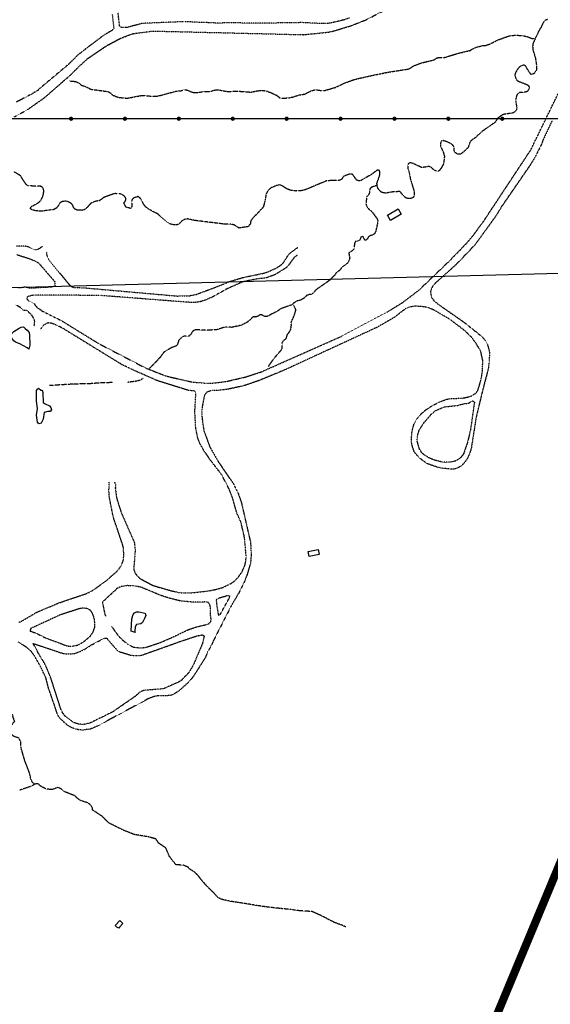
# Model space of a CAD drawing. Header units: feet. Extents: x 0 to 208040, y 0 to 211214.
# Tile 54 of 71: x 193909 to 195878, y 202214 to 205868. Entities that reach past the tile are written whole.
import ezdxf

# ---------------------------------------------------------------- set-up
doc = ezdxf.new("R2010")
doc.units = ezdxf.units.FT
doc.header["$LTSCALE"] = 0.5
doc.header["$MEASUREMENT"] = 0
doc.header["$XCLIPFRAME"] = 0
doc.linetypes.add('HIDDEN2', pattern=[0.1875, 0.125, -0.0625])
doc.linetypes.add('PHANTOM2', pattern=[1.25, 0.625, -0.125, 0.125, -0.125, 0.125, -0.125])
for name, color, linetype in [('Future Property Line', 251, 'PHANTOM2'), ('image', 7, 'CONTINUOUS'), ('LAKE', 11, 'CONTINUOUS'), ('MA-BLDG', 11, 'CONTINUOUS'), ('NAVY-PROP-LINE', 11, 'CONTINUOUS'), ('R-DIRT', 11, 'HIDDEN2'), ('STREAM', 11, 'PHANTOM2'), ('Y', 11, 'CONTINUOUS')]:
    doc.layers.add(name, color=color, linetype=linetype)
picture_1 = doc.add_image_def('image1.jpg', size_in_pixel=(2000, 2400))

# ---------------------------------------------------------------- blocks, each defined once
blk = doc.blocks.new('NAVY', base_point=(196952.6, 209119.5))
at = {"layer": 'Y', "const_width": 7.81}
blk.add_lwpolyline([(196948.7, 209119.5, 1), (196956.5, 209119.5, 1)], format="xyb", close=True, dxfattribs=at)

msp = doc.modelspace()

# ---------------------------------------------------------------- linework, layer by layer
at = {"layer": 'Future Property Line', "const_width": 30}
msp.add_lwpolyline([(192168, 199238.6), (194460.5, 200531.4), (195520.7, 201791.4), (196044.5, 203050.4), (197641.4, 202899.1), (200108.4, 204290.2)], dxfattribs=at)
at = {"layer": 'LAKE'}
for points, elevation in [([(193943.8, 204644.4), (193943.8, 204644.4), (193937.4, 204649.6), (193909.6, 204664.2), (193894.4, 204670.6), (193887.5, 204675.3), (193880, 204685.7), (193878.3, 204694.6), (193880.8, 204702.6), (193887.2, 204710.8), (193907.3, 204723), (193914.9, 204726.3), (193923, 204727.5), (193929.3, 204721.4), (193937.2, 204715.6), (193944.2, 204706.6), (193945.9, 204698), (193947, 204659.6)], 341.8), ([(193992.4, 204493.1), (193994.9, 204484.5), (193996.2, 204447.4), (194003.4, 204441.9), (194020.4, 204435.1), (194025.6, 204428.3), (194027.9, 204420.2), (194022.4, 204413.9), (194014.3, 204413.8), (193999.8, 204410.3), (193996.3, 204385.4), (193989.3, 204370.3), (193980.9, 204367.8), (193975.1, 204373.8), (193972.4, 204400.1), (193975, 204424.3), (193972.4, 204451.6), (193972.4, 204491), (193975, 204496.8), (193979.8, 204500), (193987.5, 204493.2)], 339.1), ([(194337.7, 203593), (194322.8, 203598.1), (194326, 203644), (194330.2, 203660), (194335.8, 203665.9), (194342.9, 203670.1), (194351, 203670.4), (194374.8, 203664.7), (194377.3, 203656.4), (194373.1, 203645.3), (194364.8, 203631), (194358.6, 203625.4), (194342.3, 203622.6), (194337.4, 203614), (194336.2, 203597.7)], 360.7)]:
    msp.add_lwpolyline(points, close=True, dxfattribs=dict(at, elevation=elevation))
at = {"layer": 'MA-BLDG'}
for points, elevation in [([(195324.8, 205145.8), (195285.7, 205122.5), (195274.3, 205141.8), (195313.4, 205165.1)], 276.5), ([(195020.2, 203882.3), (194983.4, 203875), (194979.6, 203894.4), (195016.4, 203901.7)], 339.1), ([(194279.8, 202500), (194292.3, 202513)], 293.9)]:
    msp.add_lwpolyline(points, close=True, dxfattribs=dict(at, elevation=elevation))
at = {"layer": 'MA-BLDG', "elevation": 293.9}
msp.add_lwpolyline([(194292.4, 202512.9), (194281.1, 202524.2), (194263.3, 202505.9), (194269.4, 202500)], dxfattribs=at)
at = {"layer": 'MA-BLDG'}
msp.add_lwpolyline([(194279.8, 202500.2), (194276.7, 202495.9), (194270.3, 202500.2)], dxfattribs=at)
at = {"layer": 'NAVY-PROP-LINE', "elevation": 401.1}
msp.add_lwpolyline([(196500, 207500), (196500, 205500), (192899.1, 205500)], dxfattribs=at)
at = {"layer": 'R-DIRT'}
for points, elevation in [([(193890.4, 205507.6), (193937.9, 205533.5), (194002.2, 205578.8), (194073.2, 205641), (194087.4, 205653.1), (194096, 205660.4), (194137.7, 205701.5), (194160.6, 205722.4), (194234.4, 205772.5), (194282.6, 205798.1), (194324.6, 205814.3), (194333.7, 205816.4), (194403.7, 205825.5), (194963.1, 205812), (195054.4, 205821.5), (195069.7, 205824.4), (195140.6, 205845.8), (195193.3, 205866.7), (195273, 205907.9)], 340), ([(194253, 205886.7), (194258.9, 205832.2), (194221.5, 205809.6), (194167.9, 205769.5), (194123.6, 205735.2), (194087, 205698.9), (193986.6, 205614.7), (193974.6, 205603.6), (193966.8, 205599.2), (193956.9, 205593.7), (193953.5, 205591.5), (193947, 205588.1), (193936.5, 205582.3), (193897.2, 205561.7)], 335), ([(195132.5, 205874.1), (195113.6, 205867), (195069.4, 205856.4), (195053.6, 205853.8), (195035.3, 205853.1), (194958.4, 205856.7), (194784.6, 205854.2), (194694.4, 205856.1), (194643.6, 205854.9), (194519.6, 205860.2), (194364.8, 205853.8), (194305.1, 205838.1), (194286.1, 205838.5), (194279.9, 205844.2), (194274.6, 205894.1)], 245), ([(194938.9, 204994.7), (194924.8, 204981), (194905.4, 204954.6), (194896, 204945.5), (194856.5, 204921), (194825.4, 204909.7), (194792, 204905.8), (194738.7, 204895.1), (194682, 204870.3), (194623.7, 204837.9), (194596.1, 204826), (194580.3, 204821.2), (194561.6, 204818.4), (194545.4, 204818), (194206.9, 204844.2), (193988.7, 204845.5), (193961.2, 204844.7), (193952.7, 204843.6), (193937.1, 204839.1), (193935.8, 204831), (193941.6, 204825.3), (193962.9, 204813.8), (193973.7, 204800), (193993.4, 204786.4), (194064.4, 204750.8), (194202, 204666), (194376.8, 204575), (194446.4, 204547.6), (194468.7, 204541.3), (194550.1, 204523), (194600.4, 204518.7), (194629.4, 204519.2), (194676.7, 204525.3), (194748.8, 204542), (194806.6, 204561.1), (195103.1, 204692.5), (195273.2, 204782.8), (195329.2, 204817.3), (195390.7, 204863.9), (195503.6, 204971.8), (195565.6, 205035.8), (195588.7, 205062.7), (195630.1, 205118.4), (195806, 205384.6), (195917.3, 205613.6)], 345), ([(195884.7, 205493), (195851.3, 205421.8), (195844.8, 205403.9), (195824.4, 205362.8), (195804, 205328.7), (195697.5, 205174.1), (195676, 205138.8), (195598.8, 205032.2), (195528.4, 204958.5), (195451.3, 204889.7), (195440.9, 204876.7), (195436.6, 204868), (195433.9, 204858.9), (195436.4, 204839.6), (195446.5, 204824.2), (195467.1, 204808.3), (195558.1, 204744.9), (195623.8, 204692.2), (195637.6, 204676.7), (195643.8, 204665.1), (195651.6, 204639.7), (195652.7, 204631), (195651.2, 204597.1), (195647.7, 204570.9), (195629.6, 204502.5), (195603, 204392), (195585, 204277.8), (195579.2, 204258.8), (195569.7, 204237.4), (195555.4, 204218.6), (195546.6, 204211.1), (195535.8, 204204.6), (195524.7, 204200.2), (195513.9, 204199.3), (195477.4, 204202.7), (195459, 204206.8), (195419, 204220.7), (195391.8, 204242.3), (195372.9, 204264.4), (195365.4, 204288.2), (195362.9, 204304.2), (195364.3, 204331.2), (195366.8, 204347.3), (195372.8, 204367.7), (195381.8, 204384.6), (195391.2, 204396.3), (195413.3, 204417.6), (195440.2, 204435.2), (195465.8, 204448.2), (195494.4, 204459.2), (195505.8, 204461.1), (195556, 204463.7), (195582.6, 204469.8), (195600.4, 204480.3), (195609.2, 204490.5), (195621.6, 204532.2), (195626.8, 204565.3), (195627.6, 204603.6), (195620.8, 204634.5), (195615.7, 204645.4), (195599.8, 204670.5), (195586.8, 204687.5), (195564.6, 204710.5), (195507.2, 204754.4), (195445.3, 204790.5), (195424.1, 204799.1), (195412, 204801.9), (195377.1, 204804.5), (195357.5, 204801.3), (195348.1, 204797.8), (195339.4, 204793.5), (195298.4, 204762.2), (195235.5, 204725.9), (194891.7, 204567.2), (194797.1, 204528.1), (194741.5, 204509.1), (194681.2, 204495.9), (194649.7, 204492.1), (194620.7, 204490.8), (194604.9, 204485.5), (194597.6, 204479), (194594.4, 204471.2), (194586.2, 204428.2), (194585.1, 204408.2), (194586.3, 204386.1), (194592.9, 204341), (194616.1, 204279.3), (194646, 204228), (194702.7, 204144.7), (194720.1, 204109.3), (194731.6, 204077.1), (194766.2, 203926.3), (194768.4, 203883.2), (194766.8, 203859.2), (194764.9, 203848.1), (194753.8, 203809.2), (194741.3, 203777.6), (194721.9, 203739.4), (194694.2, 203692.1), (194628.7, 203564.3), (194622.2, 203549), (194605.5, 203518.7), (194598.8, 203501.6), (194554.8, 203431.6), (194534.6, 203407.4), (194500.4, 203376.8), (194480.7, 203364.1), (194472.3, 203360.9), (194451.9, 203357.7), (194422.2, 203358.5), (194411.6, 203356.6), (194389.1, 203348.7), (194195.8, 203245), (194173.2, 203235.3), (194145.7, 203231.2), (194129.2, 203232.1), (194112.9, 203235.8), (194094.3, 203244.2), (194085.7, 203249.8), (194060, 203273.4), (194054.5, 203280.9), (194049.1, 203292.1), (194015.7, 203389.6), (194006.7, 203425.3), (193987.4, 203466), (193965.5, 203504.5), (193952.2, 203523.4), (193935, 203538.2), (193903.8, 203558)], 155), ([(193994.1, 205026.2), (193979.2, 205015.8), (193971.1, 205013.3), (193963, 205013.7), (193948.2, 205021.6), (193939.9, 205024.7), (193930.8, 205026.5), (193896.8, 205027.2)], 340), ([(193899, 204995.8), (193946.8, 204980.5), (193970.4, 204970.6), (193979.3, 204964.4), (193985.6, 204958), (194039.4, 204895.6), (194040.8, 204878.3), (194033.1, 204876.1), (194024.6, 204875), (193947.3, 204870.8), (193933.7, 204874.4), (193926.4, 204874.4), (193912.6, 204872.3), (193902.3, 204873.1)], 350.4), ([(194008.3, 205006), (194010.6, 204990), (194018.6, 204975.3), (194093.1, 204884.2), (194101.3, 204877.5), (194111.7, 204873.9), (194146.5, 204872.8), (194493.5, 204842.1), (194536.7, 204842.7), (194564.9, 204848.2), (194670.5, 204888), (194687.3, 204895.9), (194736.7, 204910.6), (194814.9, 204927), (194825.4, 204930.1), (194862, 204946), (194880, 204958), (194889.2, 204967.1), (194906.1, 204994.2), (194914.5, 205002.9), (194941.2, 205022.4)], 353.4), ([(193935.9, 204788.4), (193922.6, 204788.7), (193917.4, 204795.2), (193910.3, 204800.7), (193894.6, 204809.1)], 348.2), ([(193963.6, 204731.4), (193965.2, 204748.7), (193963, 204756.7), (193956.3, 204768.6), (193935.9, 204788.4)], 345), ([(194260.7, 204151.7), (194265.4, 204143.7), (194264.1, 204129.6), (194268.5, 204093.8), (194285.7, 204039.1), (194335.4, 203926.4), (194337.9, 203898), (194333.1, 203836.8), (194333.4, 203825.7), (194338.1, 203813.2), (194346.8, 203802.2), (194357.4, 203792.7), (194404, 203768), (194471.1, 203748.4), (194502.4, 203741.7), (194521.6, 203740.2), (194544.7, 203740.5), (194607.3, 203747.3), (194637.1, 203753.2), (194664.3, 203761.1), (194693.3, 203775.1), (194702.7, 203781.2), (194717.3, 203794.6), (194734.3, 203818.2), (194745.2, 203843.5), (194747.6, 203852.7), (194749.9, 203874.5), (194743.6, 203945.9), (194730.6, 204002.3), (194715.7, 204035.6), (194699.2, 204092.4), (194686.7, 204125.5), (194659.4, 204178.4), (194617.9, 204231.9), (194593.4, 204267.7), (194578.6, 204293.7), (194574.2, 204304.3), (194569.8, 204317.6), (194562.6, 204352.9), (194559.3, 204413.5), (194563.3, 204482.1), (194559.3, 204489.2), (194534.7, 204492), (194421.2, 204527.4), (194324.6, 204569.9), (194289.4, 204587.1), (194068.3, 204722.8), (194045.7, 204734.3), (194026, 204741.5), (194016.9, 204742.1), (194008.7, 204740.1), (193997, 204732.9), (193985.8, 204718.7)], 350), ([(193906.1, 203631.3), (193913.8, 203633.8), (193973.1, 203668.8), (194056.6, 203704), (194155.7, 203737.5), (194165.5, 203741.7), (194185.6, 203753), (194233.6, 203788), (194269.8, 203820.1), (194276.1, 203827), (194283.2, 203836.8), (194288.7, 203847.3), (194293.9, 203860.5), (194295.7, 203879.6), (194295, 203900.6), (194293.9, 203909.3), (194290.5, 203922.5), (194256.6, 204022.2), (194242, 204096.5), (194240.5, 204118.4), (194242, 204152.1)], 355), ([(194249.5, 203616.9), (194275.9, 203580.5), (194287.9, 203568.1), (194309.3, 203550.8), (194326.2, 203541.5), (194334, 203538.9), (194358.2, 203536.1), (194376.3, 203537.9), (194432.8, 203556.9), (194469.9, 203572.8), (194534.2, 203603.6), (194568, 203614.9), (194603.9, 203623.4), (194611.5, 203627), (194617.9, 203632.6), (194619.9, 203640.5), (194617.3, 203661.4), (194617.2, 203688.7), (194614.3, 203698.7), (194608.2, 203705.4), (194600, 203706.7), (194553.8, 203705.6), (194504.9, 203710.6), (194461.1, 203721.4), (194432.5, 203731), (194358.9, 203761.7), (194337.2, 203765.8), (194308.1, 203767.4), (194283.9, 203763), (194268.7, 203755.8), (194263.3, 203749.6), (194216.4, 203706.2)], 360), ([(194216.4, 203706.2), (194225.7, 203659.2), (194228.5, 203654.1)], 360)]:
    msp.add_lwpolyline(points, dxfattribs=dict(at, elevation=elevation))
for points, elevation in [([(195589.9, 204453.1), (195596.7, 204448.2), (195582.7, 204349.4), (195571.9, 204302.1), (195556.1, 204255.5), (195543.7, 204240.6), (195533.7, 204233.5), (195523.6, 204228.8), (195509.1, 204226.1), (195487.5, 204224.8), (195476.1, 204225.9), (195447, 204233.4), (195429.9, 204240.4), (195414.5, 204249.8), (195406.2, 204256), (195399.1, 204263.9), (195392.2, 204276), (195384.3, 204303.6), (195385.9, 204324.4), (195391.4, 204343.4), (195410.9, 204373.6), (195439, 204405.8), (195452.7, 204416.6), (195479.8, 204428.9), (195488.3, 204431.3), (195533.9, 204436.2), (195558.1, 204442.6), (195574.3, 204444.3)], 310), ([(194638.1, 203714.7), (194644.6, 203666.6), (194647.2, 203657.3), (194654.4, 203662), (194687.5, 203721.7), (194689.1, 203729.6), (194678.6, 203729.2), (194647.1, 203719.8)], 360), ([(193947.6, 203599.2), (193970, 203591.3), (194003.5, 203574.2), (194078, 203546.4), (194089.7, 203543.2), (194103.4, 203542.8), (194124.6, 203546.4), (194147.6, 203559.6), (194171.2, 203579.7), (194182, 203595.3), (194188.3, 203613.8), (194188.4, 203630.1), (194185.3, 203648.7), (194180, 203663.6), (194173.2, 203674.2), (194162.3, 203681.4), (194148.3, 203683.7), (194134.8, 203682.8), (194059.3, 203658.4), (193950.3, 203608.1)], 350), ([(193959.4, 203552.6), (194065.1, 203517.3), (194078.7, 203514.2), (194096.9, 203513.6), (194114.9, 203516.2), (194134.6, 203523.8), (194150.1, 203531.2), (194179.1, 203549.4), (194223.6, 203572.2), (194231.7, 203572.5), (194269.3, 203529.3), (194276.2, 203523.3), (194321.9, 203509.2), (194342.4, 203507.5), (194361.3, 203509), (194513.8, 203563.3), (194566.9, 203580.7), (194587.2, 203584.7), (194594, 203580.4), (194587.8, 203553.3), (194553.8, 203473), (194536.9, 203444.3), (194508.7, 203415.2), (194499.4, 203409.4), (194442.9, 203384.5), (194371.5, 203378.5), (194361.2, 203374.6), (194352.7, 203369.5), (194336.1, 203355), (194253.3, 203297.9), (194169.5, 203256.9), (194149.3, 203252.3), (194130.3, 203252.7), (194109.4, 203259.2), (194077.8, 203282.8), (194069.2, 203295.1), (194062.2, 203309.1), (194024.3, 203427.2), (194004, 203474.9), (193979.6, 203515.3)], 350)]:
    msp.add_lwpolyline(points, close=True, dxfattribs=dict(at, elevation=elevation))
at = {"layer": 'STREAM'}
for points, elevation in [([(195869.2, 205868.9), (195859.2, 205865), (195852.6, 205857.8), (195843.6, 205838.8), (195837.2, 205829.7), (195814.3, 205780.3), (195812.5, 205768.7), (195813.9, 205755.2), (195822.9, 205725.1), (195827, 205699), (195827.6, 205685.5), (195824.9, 205676.9), (195816.5, 205666.7), (195806.3, 205664.1), (195791.7, 205686.4), (195788.4, 205694.2), (195780.6, 205699.5), (195772.3, 205697.3), (195763.8, 205691.7), (195758.1, 205685.7), (195749, 205670.8), (195746.9, 205662.6), (195749.3, 205650.9), (195754.4, 205642.6), (195762.6, 205638.1), (195788.8, 205628.5), (195796.1, 205623.8), (195800.6, 205616.9), (195798.8, 205608.5), (195792.4, 205600.8), (195784.2, 205598.6), (195764.7, 205597.1), (195757.1, 205592.8), (195752.9, 205585.4), (195750.9, 205575.6), (195750.3, 205563.6), (195753.9, 205541.3), (195752.1, 205533.1), (195747.1, 205526.1), (195740, 205521.4), (195706.6, 205516.4), (195698.5, 205513.1), (195683, 205502), (195673.8, 205487), (195625.6, 205453.1), (195599.2, 205428.9), (195589.8, 205423.1), (195580.7, 205414.6), (195572.8, 205392.7), (195556, 205376.1), (195545.4, 205369), (195536.2, 205368.5), (195528.2, 205371.9), (195522.4, 205378.6), (195520.5, 205396), (195515.8, 205403.1), (195506.7, 205409), (195482.4, 205418.8), (195473.9, 205417.2), (195470.8, 205409.4), (195470.3, 205401.4), (195472.5, 205393.2), (195480.5, 205377.9), (195485.2, 205361.9), (195484.9, 205353.4), (195481.6, 205331.7), (195472, 205314.9), (195464.7, 205305.9), (195453, 205306.2), (195444.1, 205312.1), (195438.5, 205318), (195428.7, 205322.9), (195401.8, 205318.7), (195369.9, 205333.4), (195362.4, 205336.3), (195354.4, 205336.7), (195349.7, 205329.9), (195349.3, 205316.5), (195355.4, 205298), (195358.5, 205277.1), (195373.5, 205229.5), (195373.2, 205212.7), (195367.6, 205206.5), (195357.6, 205203.4), (195349.1, 205203.9), (195340.8, 205206.8), (195319.8, 205229.9), (195293.4, 205228.3), (195269.1, 205224.1), (195259.5, 205224.8), (195251.8, 205227.6), (195244, 205233.7), (195239.1, 205241.1), (195236.3, 205249.2), (195234.9, 205260.6), (195245.5, 205290.4), (195246, 205299), (195244.7, 205307.7), (195236.8, 205309.8), (195214.1, 205293.1), (195176.9, 205271.3), (195168.2, 205269.4), (195160.1, 205272), (195143.9, 205294.2), (195135.1, 205294.7), (195115.7, 205288.2), (195108.3, 205283.5), (195104.9, 205275.8), (195095.3, 205271), (195070.7, 205271.4), (195047.1, 205269.1), (194970.1, 205236.7), (194955.8, 205233.2), (194934, 205231.8), (194915.4, 205234), (194900.4, 205239.9), (194881.2, 205252.7), (194871.7, 205254.4), (194863.5, 205252.5), (194841.4, 205243), (194833.6, 205236.7), (194826.8, 205227.4), (194823.3, 205218.6), (194819.9, 205196.7), (194813.1, 205171.8), (194772.1, 205128.4), (194766.5, 205120.6), (194765, 205109.5), (194757.1, 205099.7), (194723.3, 205094.3), (194706.6, 205105.2), (194690.9, 205109.1), (194665.4, 205109.3), (194558.3, 205122.7), (194532.5, 205128.2), (194519.7, 205126.2), (194511.1, 205120.3), (194499.2, 205108), (194490.2, 205105.9), (194477.4, 205106.5), (194466.7, 205110.2), (194458.8, 205114.9), (194421.5, 205146.5), (194391.1, 205162.5), (194379.2, 205170.6), (194371.7, 205179.3), (194357.1, 205204.8), (194348.1, 205211.3), (194331.2, 205205.3), (194326, 205199.1), (194326.1, 205173.9), (194320.2, 205167.4), (194303.7, 205171.9), (194296, 205187.1), (194303.7, 205198.7), (194302.6, 205206.9), (194296.8, 205214.1), (194286.6, 205219.9), (194277.4, 205221.8), (194263.8, 205222), (194255.6, 205220.3), (194221.1, 205207.7), (194205.6, 205196), (194194.4, 205194.3), (194180.9, 205190), (194171.2, 205184.4), (194158, 205169), (194150.2, 205162.7), (194140.6, 205160.1), (194122.7, 205161), (194115.2, 205164.1), (194109.4, 205170.8), (194106.9, 205178.5), (194101.8, 205184.9), (194089.3, 205192), (194078.3, 205194.3), (194066.8, 205192.2), (194058.6, 205187.6), (194048.4, 205170.5), (194040.4, 205165.1), (194032.9, 205162), (194023.7, 205161.3), (193995.2, 205157.6), (193986.6, 205157.6), (193980.2, 205157.6), (193972.2, 205157.9), (193964.2, 205159.4), (193956.2, 205161.7), (193948.8, 205166.4), (193952.7, 205174.7), (193969.5, 205182.9), (193976.8, 205187.3), (193983.9, 205192.5), (193989.4, 205199.4), (193994.2, 205209.2), (193997.9, 205220.2), (193998.6, 205228.5), (193998.3, 205237.6), (193994.4, 205245.2), (193987, 205249.4), (193939.3, 205250.9), (193933.2, 205256.4), (193917.3, 205280.1), (193913.2, 205287.7), (193888.6, 205303.2)], 313.1), ([(194092.9, 205640.4), (194116.3, 205638.5), (194128.6, 205632.6), (194138.4, 205624.4), (194151.1, 205620.6), (194174.3, 205609.6), (194237, 205600.8), (194246.2, 205595.7), (194254.9, 205587.4), (194275.9, 205579.5), (194308.8, 205576.2), (194361.5, 205586.4), (194410.3, 205583.2), (194422.8, 205584.5), (194491.2, 205602.6), (194507.2, 205603.8), (194516.3, 205607), (194527.4, 205607.8), (194551.2, 205598.1), (194567.5, 205597.4), (194591.7, 205600.6), (194618.1, 205601.9), (194631.6, 205606.3), (194643, 205607.9), (194681, 205601.2), (194716.3, 205602.7), (194767.5, 205598.8), (194793.2, 205603.9), (194808.9, 205605.5), (194824.2, 205603.2), (194845, 205595.7), (194864, 205586.4), (194876.2, 205576.2), (194907.4, 205577.3), (194923.8, 205580.9), (194947.3, 205588.6), (194967.7, 205591.6), (194991.7, 205603.9), (195007.3, 205607.8), (195024.3, 205605.4), (195042.5, 205605.3), (195081.6, 205616.5), (195113.4, 205632.1), (195148.9, 205644.9), (195192.5, 205655.6), (195276.8, 205673), (195348.6, 205683.9), (195356.6, 205686.6), (195371.2, 205696.5), (195397.9, 205706.7), (195447.3, 205718.7), (195455.7, 205724.9), (195464.3, 205727.9), (195484.3, 205726.9), (195535.4, 205742.8), (195582, 205753.8), (195589.2, 205758.8), (195606.5, 205766.5), (195628.4, 205771.5), (195637, 205771.8), (195655, 205777.6), (195681.8, 205791.8), (195724.8, 205807.4), (195749.8, 205810.5), (195777.5, 205808.2), (195795.3, 205804.1), (195810.3, 205797.6), (195818.4, 205798.5)], 335), ([(195235.3, 205252.8), (195214.5, 205245.3), (195208.8, 205239.1), (195207.7, 205226.6), (195203.2, 205216.6), (195196.7, 205209.9), (195194.1, 205184.4), (195196.5, 205175.9), (195202.9, 205166.7), (195218.1, 205153.2), (195235.4, 205129.3), (195238.8, 205119.1), (195230.2, 205081.5), (195225.9, 205073.1), (195219.1, 205068.1), (195210.6, 205066.2), (195202.6, 205061.3), (195199.4, 205053.3), (195192.3, 205048.3), (195186.9, 205054.4), (195183.8, 205063.6), (195175.2, 205060.9), (195171.2, 205049.4), (195163.3, 205045.9), (195154.9, 205044.5), (195151.5, 205036.5), (195150.1, 205018.1), (195144.3, 205010.9), (195130.6, 205001.7), (195133.9, 204982.9), (195131.9, 204975), (195127.4, 204967.1), (195122.2, 204960.6), (195107.3, 204950.7), (195094.4, 204935.3), (195085.3, 204930.2), (195077.9, 204919.6), (195058.1, 204899.5), (195007.6, 204864.4), (195002.4, 204857.1), (194992.5, 204848.1), (194983.2, 204847.1), (194974.4, 204843.9), (194963.5, 204833.6), (194953.2, 204827.1), (194935.1, 204822.8), (194918.3, 204808.8), (194879.8, 204795.7), (194863.1, 204784.1), (194839.6, 204772.9), (194832.7, 204767.9), (194823.3, 204765.5), (194815.5, 204767.3), (194808.6, 204771.7), (194799.8, 204772.5), (194792.8, 204766.2), (194783, 204764.2), (194774.9, 204764.4), (194762.5, 204751.6), (194753.3, 204744.6), (194731.6, 204733.5), (194696.5, 204725.7), (194677.6, 204726.7), (194663.4, 204724.5), (194644.5, 204717.7), (194635.6, 204716.6), (194597.1, 204714.8), (194564.5, 204717), (194556.6, 204715.1), (194549.9, 204709.5), (194545.1, 204700.6), (194537.9, 204693.2), (194520.2, 204693.2), (194510.7, 204689.2), (194499.1, 204676.1), (194494.1, 204660.2), (194486.1, 204654.8), (194473.9, 204650.8), (194449.3, 204637), (194442.3, 204631.2), (194431.2, 204615.3), (194409.4, 204591.6), (194390.4, 204573.7)], 245), ([(194832.7, 204579.6), (194832.7, 204579.6), (194836.3, 204586.8), (194851.5, 204608.4), (194872.3, 204633.3), (194878.8, 204639.7), (194883.5, 204647), (194883, 204667.8), (194889.6, 204678.1), (194897.9, 204684.1), (194901, 204691.6), (194902.3, 204699.5), (194908.2, 204705.9), (194914.6, 204716.6), (194917.7, 204732.7), (194916.7, 204742.4), (194919.4, 204750.8), (194925, 204762.3), (194933.2, 204784.4), (194933.9, 204792.6), (194926.5, 204807.5)], 320), ([(194254.8, 204520.8), (194211.8, 204519.9), (194165.6, 204516.2), (194110.5, 204515.3), (194019.9, 204509.8)], 330), ([(194367.8, 204536.1), (194367.8, 204536.1), (194356.2, 204529.1), (194342, 204525.9), (194309.1, 204521.4)], 330), ([(193966.9, 203030.7), (193966.9, 203030.7), (193957.6, 203036), (193951.2, 203049), (193944.8, 203075.7), (193929.2, 203115.5), (193914.9, 203164.1), (193913.6, 203176.2), (193913.3, 203188.8), (193906.9, 203201), (193889.5, 203207), (193881.6, 203212.6), (193873, 203223.2), (193869.5, 203238.3), (193891, 203263.9), (193885.6, 203277.2), (193883.2, 203288.5)], 294.6), ([(195119.8, 202500.6), (195104.7, 202507.1), (195075.9, 202517.7), (195031.7, 202540.7), (194994.3, 202557.8), (194946.7, 202560.6), (194913.5, 202565.4), (194876.1, 202569.1), (194823.7, 202575), (194785.3, 202580.8), (194740.4, 202588.3), (194694.5, 202595.2), (194659.2, 202602.7), (194643, 202611.3), (194631.4, 202625.7), (194604.7, 202651.4), (194582.7, 202676.1), (194573.1, 202689.4), (194559.1, 202703.8), (194539.9, 202715.5), (194535.1, 202722), (194516.9, 202729.5), (194489.2, 202731.6), (194478.5, 202745), (194464.5, 202763.1), (194451.8, 202793.6), (194425.1, 202811.8), (194414.8, 202827.2), (194387, 202834.8), (194335.3, 202843.3), (194296.2, 202858.7), (194241, 202886.2), (194214.3, 202912.2), (194179.8, 202934.5), (194179.4, 202942.8), (194173.2, 202952.1), (194164, 202960.3), (194135.2, 202969.8), (194128.3, 202974), (194113.8, 202987.4), (194076.3, 203002.2), (194066.3, 203010.7), (194051.7, 203018.8), (194031.9, 203010.9), (194022.8, 203010.8), (194008.1, 203012.2), (193987.4, 203023.1), (193979, 203031.3), (193969.6, 203032), (193950.9, 203022), (193908.7, 203007.8)], 287.3)]:
    msp.add_lwpolyline(points, dxfattribs=dict(at, elevation=elevation))

# ---------------------------------------------------------------- block references
at = {"layer": 'Y', "rotation": 180}
for p in [(194100, 205500), (194300, 205500), (194500, 205500), (194700, 205500), (194900, 205500), (195100, 205500), (195300, 205500), (195500, 205500), (195700, 205500)]:
    msp.add_blockref('NAVY', p, dxfattribs=at)

# ---------------------------------------------------------------- pictures from other files: only their frames are drawn
at = {"layer": 'image'}
image = msp.add_image(picture_1, insert=(189577.4, 187001.2), size_in_units=(14997.8, 17997.4), rotation=0.6, dxfattribs=at)
image.set_boundary_path([(132.996, 330.714), (430.192, 24.765), (1020.87, 15.748), (1441.694, 2.418), (1679.783, 17.58), (1693.604, 9.457), (1619.806, 230.729), (1548.014, 470.558), (1535.763, 774.424), (1569.421, 992.353), (1639.473, 1205.262), (1591.986, 1384.6), (1519.706, 1505.468), (1523.142, 1667.603), (1504.677, 1730.756), (1672.9, 1884.48), (1821.97, 1931.65), (1498.085, 2118.297), (960.466, 2148.074), (673.895, 2165.344), (458.475, 2163.088), (240.59, 2160.806), (87.062, 2055.378), (143.158, 1779.843), (140.638, 1536.635), (138.25, 1280.692), (130.08, 1093.17), (219.456, 785.044), (141.38, 497.97), (132.996, 330.714)])
image.dxf.flags = 15

doc.saveas('drawing.dxf')
